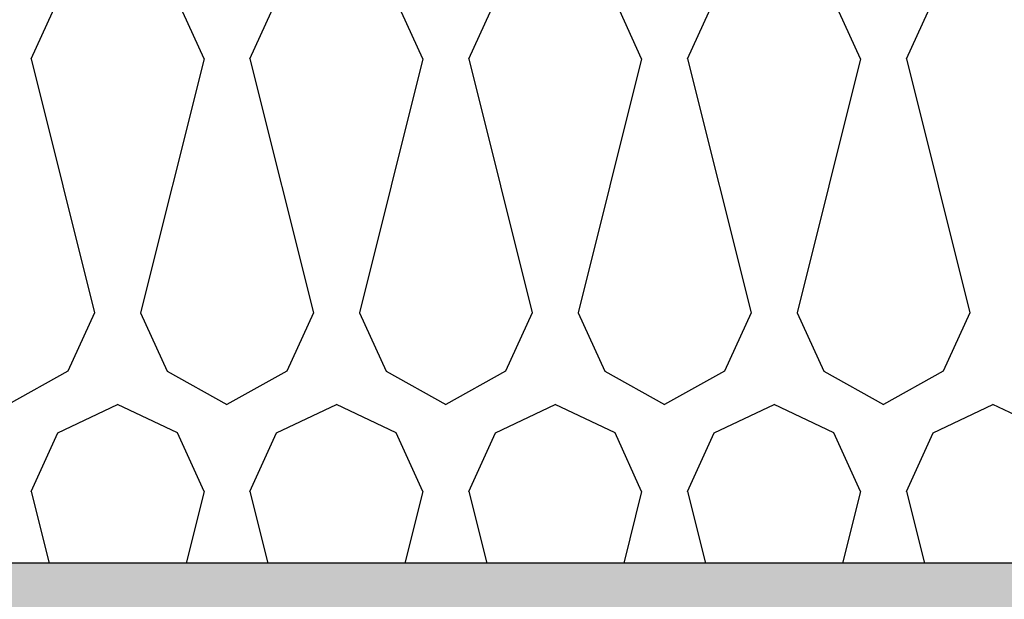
# Model space of a CAD drawing. Header units: millimetres. Extents: x -74465 to -41950, y -2141 to 15832.
# Tile 85 of 131: x -59902 to -59561, y 10282 to 10484. Entities that reach past the tile are written whole.
import ezdxf

# ---------------------------------------------------------------- set-up
doc = ezdxf.new("R2010")
doc.units = ezdxf.units.MM
doc.header["$LTSCALE"] = 0.5
doc.header["$MEASUREMENT"] = 0
doc.linetypes.add('PLINE', pattern=[0])
for name, color, linetype in [('26-- Yttertak (Skravur)(Nye konstruksjoner)', 7, 'Continuous'), ('26-- Yttertak(Nye konstruksjoner)', 7, 'Continuous'), ('261- Primærkonstruksjon (tak) (Skravur)(Nye konstruksjoner)', 7, 'Continuous'), ('261- Primærkonstruksjon (tak)(Nye konstruksjoner)', 7, 'Continuous')]:
    doc.layers.add(name, color=color, linetype=linetype)

# ---------------------------------------------------------------- blocks, each defined once
blk = doc.blocks.new('*X3')
at = {"layer": '26-- Yttertak (Skravur)(Nye konstruksjoner)', "linetype": 'PLINE'}
for p, q in [((-59898.48, 10469.87), (-59889.23, 10490.19)), ((-59838.54, 10469.87), (-59847.79, 10490.19)), ((-59822.6, 10469.87), (-59813.36, 10490.19)), ((-59762.66, 10469.87), (-59771.91, 10490.19)), ((-59746.72, 10469.87), (-59737.48, 10490.19)), ((-59686.79, 10469.87), (-59696.03, 10490.19)), ((-59670.84, 10469.87), (-59661.6, 10490.19)), ((-59610.91, 10469.87), (-59620.15, 10490.19)), ((-59594.96, 10469.87), (-59585.72, 10490.19)), ((-59898.48, 10469.87), (-59876.48, 10381.88)), ((-59838.54, 10469.87), (-59860.54, 10381.88)), ((-59822.6, 10469.87), (-59800.6, 10381.88)), ((-59762.66, 10469.87), (-59784.66, 10381.88)), ((-59746.72, 10469.87), (-59724.73, 10381.88)), ((-59686.79, 10469.87), (-59708.78, 10381.88)), ((-59670.84, 10469.87), (-59648.85, 10381.88)), ((-59610.91, 10469.87), (-59632.9, 10381.88)), ((-59594.96, 10469.87), (-59572.97, 10381.88)), ((-59876.48, 10381.88), (-59885.73, 10361.56)), ((-59860.54, 10381.88), (-59851.29, 10361.56)), ((-59800.6, 10381.88), (-59809.85, 10361.56)), ((-59784.66, 10381.88), (-59775.42, 10361.56)), ((-59724.73, 10381.88), (-59733.97, 10361.56)), ((-59708.78, 10381.88), (-59699.54, 10361.56)), ((-59648.85, 10381.88), (-59658.09, 10361.56)), ((-59632.9, 10381.88), (-59623.66, 10361.56)), ((-59572.97, 10381.88), (-59582.21, 10361.56)), ((-59885.73, 10361.56), (-59906.45, 10350)), ((-59851.29, 10361.56), (-59830.57, 10350)), ((-59809.85, 10361.56), (-59830.57, 10350)), ((-59775.42, 10361.56), (-59754.69, 10350)), ((-59733.97, 10361.56), (-59754.69, 10350)), ((-59699.54, 10361.56), (-59678.81, 10350)), ((-59658.09, 10361.56), (-59678.81, 10350)), ((-59623.66, 10361.56), (-59602.94, 10350)), ((-59582.21, 10361.56), (-59602.94, 10350)), ((-59889.23, 10340.19), (-59868.51, 10350)), ((-59847.79, 10340.19), (-59868.51, 10350)), ((-59813.36, 10340.19), (-59792.63, 10350)), ((-59771.91, 10340.19), (-59792.63, 10350)), ((-59737.48, 10340.19), (-59716.75, 10350)), ((-59696.03, 10340.19), (-59716.75, 10350)), ((-59661.6, 10340.19), (-59640.88, 10350)), ((-59620.15, 10340.19), (-59640.88, 10350)), ((-59585.72, 10340.19), (-59565, 10350)), ((-59544.27, 10340.19), (-59565, 10350)), ((-59898.48, 10319.87), (-59889.23, 10340.19)), ((-59838.54, 10319.87), (-59847.79, 10340.19)), ((-59822.6, 10319.87), (-59813.36, 10340.19)), ((-59762.66, 10319.87), (-59771.91, 10340.19)), ((-59746.72, 10319.87), (-59737.48, 10340.19)), ((-59686.79, 10319.87), (-59696.03, 10340.19)), ((-59670.84, 10319.87), (-59661.6, 10340.19)), ((-59610.91, 10319.87), (-59620.15, 10340.19)), ((-59594.96, 10319.87), (-59585.72, 10340.19)), ((-59898.48, 10319.87), (-59892.26, 10295)), ((-59838.54, 10319.87), (-59844.76, 10295)), ((-59822.6, 10319.87), (-59816.38, 10295)), ((-59762.66, 10319.87), (-59768.88, 10295)), ((-59746.72, 10319.87), (-59740.5, 10295)), ((-59686.79, 10319.87), (-59693, 10295)), ((-59670.84, 10319.87), (-59664.63, 10295)), ((-59610.91, 10319.87), (-59617.13, 10295)), ((-59594.96, 10319.87), (-59588.75, 10295))]:
    blk.add_line(p, q, dxfattribs=at)

msp = doc.modelspace()

# ---------------------------------------------------------------- hatches: boundary and pattern name
at = {"layer": '261- Primærkonstruksjon (tak) (Skravur)(Nye konstruksjoner)', "linetype": 'Continuous'}
h = msp.add_hatch(dxfattribs=at)
h.set_pattern_fill('Prikker_tett', color=256, style=0, pattern_type=2)
h.set_pattern_definition([(0, (0, 0), (0, 43.30127), [0, -25]), (0, (12.5, 21.65), (0, 43.30127), [0, -25])])
h.paths.add_polyline_path([(-61126.57, 10270), (-54826.57, 10270), (-54826.57, 10295), (-61126.57, 10295)])

# ---------------------------------------------------------------- linework, layer by layer
at = {"layer": '261- Primærkonstruksjon (tak)(Nye konstruksjoner)', "linetype": 'PLINE', "flags": 128}
msp.add_lwpolyline([(-54906.57, 10295), (-60906.57, 10295), (-60908.57, 10295), (-60926.57, 10295), (-61126.57, 10295)], dxfattribs=at)

# ---------------------------------------------------------------- block references
at = {"layer": '26-- Yttertak(Nye konstruksjoner)'}
msp.add_blockref('*X3', (0, 0), dxfattribs=at)

doc.saveas('drawing.dxf')
